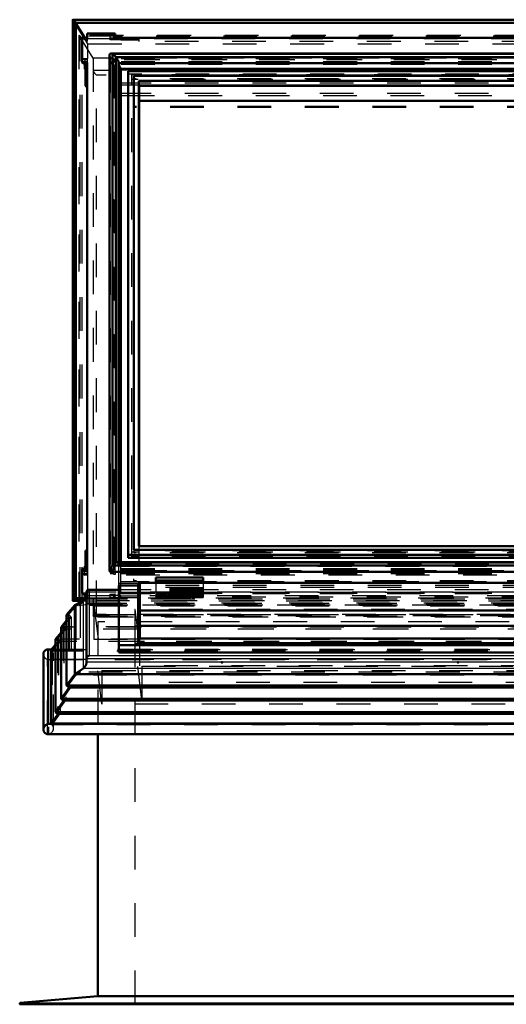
# Model space of a CAD drawing. Header units: millimetres. Extents: x 0 to 428, y 0 to 298.
# Tile 11 of 42: x 142 to 157, y 128 to 157. Entities that reach past the tile are written whole.
import ezdxf

# ---------------------------------------------------------------- set-up
doc = ezdxf.new("R2010")
doc.units = ezdxf.units.MM
doc.linetypes.add('Dashed', pattern=[2, 1, -1])
for name, color, linetype, lineweight in [('am_0', 7, 'Continuous', 50), ('am_12', 3, 'Continuous', 25), ('am_3', 6, 'Dashed', 25), ('am_6', 2, 'Continuous', 35), ('am_9', 7, 'Continuous', 50)]:
    doc.layers.add(name, color=color, linetype=linetype, lineweight=lineweight)

# ---------------------------------------------------------------- blocks, each defined once
blk = doc.blocks.new('33_Flat_Glass_Skylight_300100150_6_0_in_FDFneo100150C2325N1N4N_300Op0__1203')
at = {"layer": 'am_0'}
for p, q in [((172.593, 155.917), (145.151, 155.917)), ((145.202, 155.904), (145.2, 155.904)), ((145.2, 155.812), (145.2, 155.904)), ((172.542, 155.904), (145.202, 155.904)), ((145.12, 155.886), (145.12, 140.576)), ((145.202, 155.814), (145.2, 155.812)), ((145.202, 140.827), (145.202, 155.814)), ((172.44, 155.814), (145.304, 155.814)), ((145.304, 140.827), (145.304, 155.814)), ((145.386, 140.84), (145.386, 155.653)), ((172.358, 155.629), (145.386, 155.629)), ((145.386, 155.605), (145.439, 155.462)), ((172.305, 155.462), (145.439, 155.462)), ((145.439, 140.84), (145.439, 155.462)), ((145.2, 140.735), (145.2, 140.828)), ((145.2, 140.828), (145.202, 140.827)), ((145.202, 140.738), (145.2, 140.735)), ((157.992, 140.738), (145.202, 140.738)), ((157.992, 140.827), (145.304, 140.827)), ((157.992, 140.84), (145.355, 140.84)), ((145.151, 140.545), (157.992, 140.545))]:
    blk.add_line(p, q, dxfattribs=at)
for points in [[(145.151, 155.917), (145.142, 155.916), (145.134, 155.913), (145.127, 155.908), (145.123, 155.902), (145.121, 155.893), (145.12, 155.886)], [(145.2, 155.904), (145.185, 155.91), (145.171, 155.914), (145.158, 155.916), (145.151, 155.917)], [(145.202, 155.904), (145.207, 155.901), (145.213, 155.898), (145.219, 155.895), (145.225, 155.89), (145.231, 155.886), (145.238, 155.881), (145.244, 155.876), (145.251, 155.87), (145.258, 155.864), (145.264, 155.858), (145.271, 155.852), (145.277, 155.845), (145.284, 155.838), (145.29, 155.832), (145.295, 155.825), (145.301, 155.818), (145.304, 155.814)], [(145.304, 155.814), (145.32, 155.793), (145.334, 155.773), (145.346, 155.753), (145.357, 155.734), (145.367, 155.717), (145.374, 155.7), (145.38, 155.685), (145.384, 155.671), (145.386, 155.659), (145.386, 155.653)], [(145.12, 140.576), (145.121, 140.588), (145.124, 140.601), (145.129, 140.615), (145.135, 140.631), (145.143, 140.648), (145.154, 140.666), (145.165, 140.685), (145.179, 140.705), (145.193, 140.726), (145.2, 140.735)], [(145.202, 140.738), (145.207, 140.744), (145.213, 140.751), (145.219, 140.758), (145.225, 140.764), (145.231, 140.771), (145.238, 140.777), (145.244, 140.784), (145.251, 140.79), (145.258, 140.796), (145.264, 140.801), (145.271, 140.806), (145.277, 140.811), (145.284, 140.815), (145.29, 140.819), (145.295, 140.823), (145.301, 140.825), (145.304, 140.827)], [(145.304, 140.827), (145.32, 140.833), (145.334, 140.837), (145.346, 140.84), (145.355, 140.84)], [(145.151, 140.545), (145.142, 140.546), (145.134, 140.549), (145.127, 140.553), (145.123, 140.56), (145.121, 140.568), (145.12, 140.576)]]:
    blk.add_lwpolyline(points, dxfattribs=at)
at = {"layer": 'am_3'}
for p, q in [((172.55, 155.735), (145.194, 155.735)), ((145.194, 140.555), (145.194, 155.735)), ((172.457, 155.653), (145.287, 155.653)), ((145.287, 140.582), (145.287, 155.653)), ((145.386, 155.629), (145.377, 155.629)), ((145.377, 155.629), (145.386, 155.605)), ((145.377, 140.77), (145.377, 155.629)), ((172.457, 155.595), (145.287, 155.595)), ((145.377, 140.77), (145.439, 140.711)), ((172.367, 140.77), (145.377, 140.77)), ((145.386, 140.809), (145.386, 140.84)), ((145.439, 140.711), (145.439, 140.84)), ((172.55, 140.555), (145.194, 140.555)), ((172.457, 140.636), (145.287, 140.636)), ((158.811, 140.578), (145.287, 140.578)), ((172.305, 140.711), (145.439, 140.711))]:
    blk.add_line(p, q, dxfattribs=at)
for points in [[(145.12, 155.886), (145.121, 155.874), (145.124, 155.861), (145.129, 155.847), (145.135, 155.831), (145.143, 155.814), (145.154, 155.796), (145.165, 155.776), (145.179, 155.756), (145.193, 155.736), (145.194, 155.735)], [(145.386, 155.653), (145.385, 155.643), (145.382, 155.635), (145.378, 155.629), (145.377, 155.629)], [(145.355, 140.84), (145.364, 140.839), (145.372, 140.836), (145.379, 140.832), (145.383, 140.825), (145.385, 140.817), (145.386, 140.809)], [(145.386, 140.809), (145.385, 140.797), (145.382, 140.784), (145.378, 140.77), (145.377, 140.77)], [(145.194, 140.555), (145.179, 140.55), (145.166, 140.546), (145.154, 140.545), (145.151, 140.545)]]:
    blk.add_lwpolyline(points, dxfattribs=at)
at = {"layer": 'am_6'}
for tag, p, flags in [('NB', (177.624, 155.917), 8), ('NN', (177.624, 155.417), 8), ('NT', (177.624, 154.917), 8), ('NBSYN', (177.624, 154.417), 8), ('LINA', (177.624, 153.917), 8), ('CATALOG', (177.624, 153.417), 8), ('IDNR', (177.624, 152.917), 8), ('PN', (177.624, 152.417), 8), ('LODLEVEL', (177.624, 151.917), 8), ('L', (177.624, 151.417), 8), ('W', (177.624, 150.917), 8), ('PPATH', (177.624, 150.417), 8), ('ExcludeFromBOM', (177.624, 149.417), 8), ('PSOL_0', (177.624, 148.917), 9), ('PSOL_1', (177.624, 148.417), 9), ('PSOL_2', (177.624, 147.917), 9)]:
    blk.add_attdef(tag, p, '', height=0.5, dxfattribs=dict(at, flags=flags))
blk = doc.blocks.new('34_Flat_Glass_Skylight_300100150_12_0_in_FDFneo100150C2325N1N4N_300Op0__1203')
at = {"layer": 'am_0'}
for p, q in [((145.674, 140.969), (145.674, 155.397)), ((172.07, 155.397), (145.674, 155.397)), ((171.906, 155.253), (145.838, 155.253)), ((145.838, 141.2), (145.838, 155.253)), ((157.992, 141.057), (145.674, 141.057)), ((157.992, 141.2), (145.838, 141.2)), ((157.992, 140.969), (145.674, 140.969))]:
    blk.add_line(p, q, dxfattribs=at)
at = {"layer": 'am_3'}
for p, q in [((172.07, 155.309), (145.674, 155.309)), ((171.906, 155.166), (145.838, 155.166)), ((145.838, 141.2), (145.838, 141.113)), ((171.906, 141.113), (145.838, 141.113))]:
    blk.add_line(p, q, dxfattribs=at)
at = {"layer": 'am_6'}
for tag, p, flags in [('NB', (177.07, 155.397), 8), ('NN', (177.07, 154.897), 8), ('NT', (177.07, 154.397), 8), ('NBSYN', (177.07, 153.897), 8), ('LINA', (177.07, 153.397), 8), ('CATALOG', (177.07, 152.897), 8), ('IDNR', (177.07, 152.397), 8), ('PN', (177.07, 151.897), 8), ('LODLEVEL', (177.07, 151.397), 8), ('L', (177.07, 150.897), 8), ('W', (177.07, 150.397), 8), ('PPATH', (177.07, 149.897), 8), ('ExcludeFromBOM', (177.07, 148.897), 8), ('PSOL_0', (177.07, 148.397), 9), ('PSOL_1', (177.07, 147.897), 9), ('PSOL_2', (177.07, 147.397), 9)]:
    blk.add_attdef(tag, p, '', height=0.5, dxfattribs=dict(at, flags=flags))
blk = doc.blocks.new('35_Flat_Glass_Skylight_300100150_5_0_in_FDFneo100150C2325N1N4N_300Op0__1203')
at = {"layer": 'am_0'}
for p, q in [((171.762, 155.109), (145.982, 155.109)), ((145.982, 141.307), (145.982, 155.109)), ((171.762, 154.973), (145.982, 154.973)), ((157.992, 141.307), (145.982, 141.307))]:
    blk.add_line(p, q, dxfattribs=at)
at = {"layer": 'am_3'}
for p, q in [((145.782, 140.996), (145.782, 155.284)), ((171.962, 155.284), (145.782, 155.284)), ((171.962, 155.148), (145.782, 155.148)), ((145.982, 141.307), (145.982, 141.171)), ((171.962, 141.133), (145.782, 141.133)), ((171.762, 141.171), (145.982, 141.171)), ((171.962, 140.996), (145.782, 140.996))]:
    blk.add_line(p, q, dxfattribs=at)
at = {"layer": 'am_6'}
for tag, p, flags in [('NB', (176.962, 155.284), 8), ('NN', (176.962, 154.784), 8), ('NT', (176.962, 154.284), 8), ('NBSYN', (176.962, 153.784), 8), ('LINA', (176.962, 153.284), 8), ('CATALOG', (176.962, 152.784), 8), ('IDNR', (176.962, 152.284), 8), ('PN', (176.962, 151.784), 8), ('LODLEVEL', (176.962, 151.284), 8), ('L', (176.962, 150.784), 8), ('W', (176.962, 150.284), 8), ('PPATH', (176.962, 149.784), 8), ('ExcludeFromBOM', (176.962, 148.784), 8), ('PSOL_0', (176.962, 148.284), 9), ('PSOL_1', (176.962, 147.784), 9), ('PSOL_2', (176.962, 147.284), 9)]:
    blk.add_attdef(tag, p, '', height=0.5, dxfattribs=dict(at, flags=flags))
blk = doc.blocks.new('36_FGS3001001502O4U_0_in_FDFneo100150C2325N1N4N_300Op0__1203')
at = {"layer": 'am_3'}
for p, q in [((145.452, 154.986), (172.292, 154.986)), ((145.452, 139.939), (145.452, 154.986)), ((145.452, 154.668), (172.292, 154.668)), ((172.292, 140.257), (145.452, 140.257)), ((172.292, 139.939), (145.452, 139.939))]:
    blk.add_line(p, q, dxfattribs=at)
at = {"layer": 'am_6'}
for tag, p, flags in [('NB', (177.292, 154.986), 8), ('NN', (177.292, 154.486), 8), ('NT', (177.292, 153.986), 8), ('NBSYN', (177.292, 153.486), 8), ('LINA', (177.292, 152.986), 8), ('CATALOG', (177.292, 152.486), 8), ('IDNR', (177.292, 151.986), 8), ('PN', (177.292, 151.486), 8), ('LODLEVEL', (177.292, 150.986), 8), ('L', (177.292, 150.486), 8), ('W', (177.292, 149.986), 8), ('TG', (177.292, 149.486), 8), ('TG1', (177.292, 148.986), 8), ('OC', (177.292, 148.486), 8), ('PPATH', (177.292, 147.986), 8), ('ExcludeFromBOM', (177.292, 146.986), 8), ('PSOL_0', (177.292, 146.486), 9), ('PSOL_1', (177.292, 145.986), 9), ('PSOL_2', (177.292, 145.486), 9), ('PSOL_3', (177.292, 144.986), 9)]:
    blk.add_attdef(tag, p, '', height=0.5, dxfattribs=dict(at, flags=flags))
blk = doc.blocks.new('37_FGS30010015025O3U_0_in_FDFneo100150C2325N1N4N_300Op0__1203')
at = {"layer": 'am_0'}
for p, q in [((144.027, 156.917), (144.027, 139.696)), ((158.462, 156.921), (144.03, 156.921)), ((144.067, 156.892), (144.118, 156.828)), ((158.462, 156.828), (144.118, 156.828)), ((144.118, 139.767), (144.118, 156.828)), ((144.118, 156.804), (144.385, 156.384)), ((144.452, 156.516), (145.287, 156.516)), ((144.452, 156.384), (144.452, 156.516)), ((145.287, 156.384), (145.287, 156.516)), ((144.452, 156.384), (144.301, 156.384)), ((144.301, 156.384), (144.301, 155.653)), ((145.287, 156.385), (145.448, 156.385)), ((172.457, 156.384), (145.287, 156.384)), ((145.448, 156.384), (145.448, 156.385)), ((144.452, 155.653), (144.301, 155.653)), ((144.301, 155.653), (144.356, 155.615)), ((144.452, 155.615), (144.356, 155.615)), ((144.384, 155.615), (144.384, 155.454)), ((144.452, 140.636), (144.452, 155.653)), ((144.452, 155.454), (144.384, 155.454)), ((144.384, 155.454), (144.404, 155.44)), ((144.452, 155.44), (144.404, 155.44)), ((144.404, 155.44), (144.404, 154.964)), ((145.448, 140.84), (145.448, 155.454)), ((172.296, 155.454), (145.448, 155.454)), ((172.296, 155.44), (145.448, 155.44)), ((144.452, 154.964), (144.404, 154.964)), ((144.404, 154.964), (144.452, 154.931)), ((145.992, 141.307), (145.992, 154.964)), ((171.752, 154.964), (145.992, 154.964)), ((157.212, 154.513), (145.992, 154.513)), ((144.452, 141.18), (144.404, 141.18)), ((144.404, 140.719), (144.404, 141.18)), ((144.452, 140.719), (144.384, 140.719)), ((144.384, 140.636), (144.384, 140.719)), ((144.452, 140.636), (144.301, 140.636)), ((144.301, 139.906), (144.301, 140.636)), ((146.492, 140.383), (146.492, 140.223)), ((147.892, 140.383), (146.492, 140.383)), ((147.892, 140.292), (146.492, 140.292)), ((147.892, 140.383), (147.892, 140.223)), ((144.432, 139.906), (144.301, 139.906)), ((144.43, 139.815), (144.301, 139.906)), ((144.03, 139.693), (144.354, 139.693)), ((144.067, 139.741), (144.118, 139.767)), ((144.416, 139.767), (144.118, 139.767)), ((144.21, 139.693), (144.21, 139.623)), ((144.26, 139.767), (144.426, 139.795)), ((144.305, 139.668), (144.305, 139.693))]:
    blk.add_line(p, q, dxfattribs=at)
for points in [[(144.027, 156.917), (144.027, 156.918), (144.027, 156.919), (144.028, 156.92), (144.028, 156.92), (144.029, 156.921), (144.03, 156.921)], [(144.03, 156.921), (144.031, 156.921), (144.033, 156.92), (144.034, 156.92), (144.036, 156.919), (144.037, 156.918), (144.039, 156.917), (144.041, 156.916), (144.043, 156.915), (144.045, 156.913), (144.047, 156.912), (144.049, 156.91), (144.052, 156.908), (144.054, 156.906), (144.056, 156.904), (144.058, 156.902), (144.06, 156.9), (144.062, 156.898), (144.064, 156.896), (144.066, 156.893), (144.067, 156.892)], [(144.027, 139.696), (144.027, 139.697), (144.027, 139.699), (144.028, 139.7), (144.028, 139.702), (144.029, 139.703), (144.03, 139.705), (144.032, 139.707), (144.033, 139.709), (144.034, 139.711), (144.036, 139.713), (144.038, 139.715), (144.039, 139.718), (144.041, 139.72), (144.043, 139.722), (144.046, 139.724), (144.048, 139.726), (144.05, 139.728), (144.052, 139.73), (144.054, 139.732), (144.056, 139.734), (144.058, 139.735), (144.061, 139.737), (144.063, 139.738), (144.064, 139.739), (144.066, 139.74), (144.067, 139.741)], [(144.031, 139.693), (144.03, 139.693), (144.029, 139.693), (144.028, 139.693), (144.028, 139.694), (144.027, 139.694), (144.027, 139.695), (144.027, 139.696)]]:
    blk.add_lwpolyline(points, dxfattribs=at)
at = {"layer": 'am_12'}
for p, q in [((158.462, 156.892), (144.067, 156.892)), ((144.067, 139.741), (144.067, 156.892)), ((144.402, 139.741), (144.067, 139.741)), ((144.246, 139.64), (144.246, 139.693))]:
    blk.add_line(p, q, dxfattribs=at)
at = {"layer": 'am_3'}
for p, q in [((158.462, 156.907), (144.031, 156.907)), ((144.477, 156.205), (144.031, 156.907)), ((144.031, 139.693), (144.031, 156.907)), ((144.118, 156.828), (144.095, 156.841)), ((158.462, 156.841), (144.095, 156.841)), ((144.095, 139.738), (144.095, 156.841)), ((144.095, 156.841), (144.118, 156.804)), ((144.21, 156.454), (144.21, 139.693)), ((173.533, 156.451), (144.211, 156.451)), ((144.632, 155.78), (144.211, 156.451)), ((144.211, 139.551), (144.211, 156.451)), ((173.531, 156.456), (144.213, 156.456)), ((173.498, 156.43), (144.246, 156.43)), ((144.246, 156.43), (144.305, 156.355)), ((144.246, 139.693), (144.246, 156.43)), ((144.452, 156.278), (144.301, 156.384)), ((173.439, 156.355), (144.305, 156.355)), ((144.305, 139.693), (144.305, 156.355)), ((144.385, 156.384), (144.452, 156.278)), ((144.452, 156.384), (144.452, 156.278)), ((144.477, 139.77), (144.477, 156.205)), ((144.477, 156.205), (173.267, 156.205)), ((145.137, 156.326), (145.137, 156.472)), ((145.247, 156.472), (145.137, 156.472)), ((145.137, 156.385), (145.287, 156.385)), ((145.137, 156.364), (145.247, 156.364)), ((145.448, 156.326), (145.137, 156.326)), ((145.247, 156.345), (145.247, 156.472)), ((145.287, 156.429), (145.247, 156.429)), ((145.247, 156.345), (145.287, 156.345)), ((145.287, 156.345), (145.287, 156.384)), ((145.448, 156.311), (145.448, 156.384)), ((145.448, 156.353), (145.992, 156.353)), ((145.992, 156.311), (145.448, 156.311)), ((145.992, 156.278), (145.992, 156.353)), ((171.752, 156.278), (145.992, 156.278)), ((144.452, 155.765), (144.328, 155.765)), ((144.328, 155.765), (144.384, 155.727)), ((144.328, 155.669), (144.328, 155.765)), ((144.452, 155.669), (144.328, 155.669)), ((144.356, 155.65), (144.328, 155.669)), ((144.452, 155.65), (144.356, 155.65)), ((144.356, 155.615), (144.356, 155.65)), ((144.452, 155.727), (144.384, 155.727)), ((144.384, 155.727), (144.384, 155.615)), ((144.452, 155.765), (144.452, 155.653)), ((173.112, 155.78), (144.632, 155.78)), ((144.632, 155.78), (144.632, 139.249)), ((145.247, 155.765), (145.137, 155.765)), ((145.137, 155.765), (145.137, 140.447)), ((172.607, 155.727), (145.137, 155.727)), ((145.137, 155.669), (145.247, 155.669)), ((145.247, 155.65), (145.137, 155.65)), ((145.247, 155.634), (145.137, 155.634)), ((145.247, 155.615), (145.137, 155.615)), ((145.247, 155.765), (145.247, 155.65)), ((145.287, 155.746), (145.247, 155.746)), ((145.247, 140.597), (145.247, 155.634)), ((172.457, 155.765), (145.287, 155.765)), ((145.287, 155.765), (145.287, 140.597)), ((172.457, 155.669), (145.287, 155.669)), ((172.457, 155.653), (145.287, 155.653)), ((172.457, 155.65), (145.287, 155.65)), ((172.457, 155.615), (145.287, 155.615)), ((173.112, 155.412), (144.632, 155.412)), ((173.012, 155.276), (144.732, 155.276)), ((144.732, 139.288), (144.732, 155.276)), ((172.352, 155.038), (145.392, 155.038)), ((145.392, 140.144), (145.392, 155.038)), ((172.352, 154.731), (145.392, 154.731)), ((145.832, 154.346), (145.832, 140.25)), ((171.912, 154.346), (145.832, 154.346)), ((171.912, 154.314), (145.832, 154.314)), ((145.992, 140.729), (145.992, 141.307)), ((144.404, 141.18), (144.452, 141.147)), ((171.752, 141.18), (145.992, 141.18)), ((144.384, 140.719), (144.404, 140.704)), ((144.404, 140.704), (144.404, 140.719)), ((145.448, 140.84), (145.448, 140.704)), ((172.296, 140.719), (145.448, 140.719)), ((171.752, 140.729), (145.992, 140.729)), ((144.301, 140.636), (144.356, 140.597)), ((144.452, 140.582), (144.328, 140.582)), ((144.356, 140.562), (144.328, 140.582)), ((144.328, 140.582), (144.328, 140.486)), ((144.452, 140.486), (144.328, 140.486)), ((144.328, 140.486), (144.384, 140.447)), ((144.452, 140.597), (144.356, 140.597)), ((144.356, 140.597), (144.356, 140.562)), ((144.452, 140.562), (144.356, 140.562)), ((144.384, 140.447), (144.384, 140.636)), ((144.452, 140.447), (144.384, 140.447)), ((144.452, 140.704), (144.404, 140.704)), ((144.452, 140.447), (144.452, 140.636)), ((145.247, 140.617), (145.137, 140.617)), ((145.247, 140.597), (145.137, 140.597)), ((145.247, 140.582), (145.137, 140.582)), ((145.247, 140.562), (145.137, 140.562)), ((145.247, 140.486), (145.137, 140.486)), ((172.607, 140.447), (145.137, 140.447)), ((145.247, 140.466), (145.247, 140.582)), ((145.287, 140.466), (145.247, 140.466)), ((172.457, 140.636), (145.287, 140.636)), ((172.457, 140.597), (145.287, 140.597)), ((158.792, 140.582), (145.287, 140.582)), ((145.287, 140.582), (145.287, 140.466)), ((172.457, 140.562), (145.287, 140.562)), ((172.457, 140.486), (145.287, 140.486)), ((172.296, 140.704), (145.448, 140.704)), ((172.352, 140.205), (145.392, 140.205)), ((171.912, 140.282), (145.832, 140.282)), ((171.912, 140.25), (145.832, 140.25)), ((147.892, 140.378), (146.492, 140.378)), ((147.892, 140.279), (146.492, 140.279)), ((146.492, 140.223), (146.492, 140.073)), ((147.892, 140.223), (147.892, 140.073)), ((144.452, 139.906), (144.432, 139.906)), ((144.452, 139.774), (144.452, 139.906)), ((145.137, 139.887), (145.247, 139.887)), ((145.137, 139.779), (145.137, 139.887)), ((145.448, 139.848), (145.137, 139.848)), ((145.247, 139.779), (145.247, 139.887)), ((145.247, 139.867), (145.287, 139.867)), ((172.457, 139.906), (145.287, 139.906)), ((145.287, 139.774), (145.287, 139.906)), ((172.352, 139.898), (145.392, 139.898)), ((145.448, 139.788), (145.448, 139.848)), ((146.812, 139.931), (146.492, 139.931)), ((147.892, 139.928), (146.492, 139.928)), ((147.892, 139.892), (146.492, 139.892)), ((146.812, 139.891), (146.492, 139.891)), ((146.492, 139.869), (146.492, 139.791)), ((146.812, 139.856), (146.492, 139.856)), ((147.892, 139.849), (146.492, 139.849)), ((146.812, 139.931), (146.812, 139.791)), ((147.572, 139.904), (146.812, 139.904)), ((146.812, 139.85), (147.572, 139.85)), ((147.572, 139.841), (146.812, 139.841)), ((147.892, 139.931), (147.572, 139.931)), ((147.572, 139.931), (147.572, 139.791)), ((147.892, 139.891), (147.572, 139.891)), ((147.892, 139.856), (147.572, 139.856)), ((147.892, 139.869), (147.892, 139.791)), ((144.031, 139.693), (144.477, 139.77)), ((173.713, 139.693), (144.031, 139.693)), ((144.095, 139.738), (144.26, 139.767)), ((144.118, 139.767), (144.095, 139.738)), ((173.649, 139.738), (144.095, 139.738)), ((144.21, 139.623), (144.21, 139.553)), ((144.211, 139.551), (144.632, 139.617)), ((173.533, 139.551), (144.211, 139.551)), ((144.246, 139.593), (144.246, 139.64)), ((144.246, 139.593), (144.305, 139.62)), ((173.498, 139.593), (144.246, 139.593)), ((144.305, 139.62), (144.305, 139.668)), ((173.439, 139.62), (144.305, 139.62)), ((144.354, 139.693), (173.39, 139.693)), ((173.342, 139.741), (144.402, 139.741)), ((173.328, 139.767), (144.416, 139.767)), ((144.426, 139.795), (144.452, 139.8)), ((144.452, 139.8), (144.43, 139.815)), ((144.452, 139.774), (145.287, 139.774)), ((173.267, 139.77), (144.477, 139.77)), ((144.632, 139.617), (173.112, 139.617)), ((145.137, 139.788), (145.448, 139.788)), ((145.247, 139.779), (145.137, 139.779)), ((145.287, 139.783), (145.247, 139.783)), ((145.992, 139.833), (145.448, 139.833)), ((145.448, 139.792), (145.992, 139.792)), ((145.992, 139.792), (145.992, 139.833)), ((171.752, 139.8), (145.992, 139.8)), ((146.812, 139.831), (146.492, 139.831)), ((146.492, 139.831), (146.812, 139.831)), ((146.812, 139.791), (146.492, 139.791)), ((146.492, 139.791), (146.812, 139.791)), ((146.812, 139.802), (147.572, 139.802)), ((147.892, 139.831), (147.572, 139.831)), ((147.572, 139.831), (147.892, 139.831)), ((147.892, 139.791), (147.572, 139.791)), ((147.572, 139.791), (147.892, 139.791)), ((173.012, 139.288), (144.732, 139.288)), ((173.112, 139.249), (144.632, 139.249)), ((144.645, 139.236), (173.099, 139.236))]:
    blk.add_line(p, q, dxfattribs=at)
for points in [[(144.031, 156.907), (144.03, 156.909), (144.029, 156.91), (144.028, 156.912), (144.028, 156.914), (144.027, 156.915), (144.027, 156.916), (144.027, 156.917)], [(144.211, 156.451), (144.21, 156.452), (144.21, 156.453), (144.21, 156.454), (144.21, 156.455), (144.211, 156.455), (144.211, 156.456), (144.212, 156.456), (144.213, 156.456), (144.213, 156.456)], [(144.213, 156.456), (144.214, 156.456), (144.215, 156.456), (144.216, 156.456), (144.218, 156.455), (144.219, 156.454), (144.221, 156.453), (144.223, 156.452), (144.224, 156.451), (144.226, 156.45), (144.228, 156.449), (144.23, 156.447), (144.232, 156.445), (144.234, 156.444), (144.236, 156.442), (144.238, 156.44), (144.239, 156.438), (144.241, 156.436), (144.243, 156.434), (144.245, 156.432), (144.246, 156.431), (144.246, 156.43)], [(144.632, 155.412), (144.632, 155.407), (144.634, 155.402), (144.635, 155.396), (144.638, 155.39), (144.641, 155.383), (144.645, 155.376), (144.65, 155.368), (144.655, 155.36), (144.661, 155.352), (144.668, 155.344), (144.675, 155.335), (144.682, 155.326), (144.69, 155.317), (144.698, 155.309), (144.706, 155.3), (144.715, 155.292), (144.723, 155.284), (144.732, 155.276)], [(144.211, 139.551), (144.21, 139.552), (144.21, 139.552), (144.21, 139.553), (144.21, 139.554), (144.211, 139.556), (144.211, 139.557), (144.212, 139.558), (144.213, 139.56), (144.214, 139.562), (144.215, 139.563), (144.216, 139.565), (144.217, 139.567), (144.219, 139.569), (144.22, 139.571), (144.222, 139.573), (144.224, 139.575), (144.226, 139.576), (144.227, 139.578), (144.229, 139.58), (144.231, 139.582), (144.233, 139.584), (144.235, 139.585), (144.237, 139.587), (144.239, 139.588), (144.241, 139.589), (144.242, 139.59), (144.244, 139.591), (144.246, 139.592), (144.246, 139.593)], [(144.732, 139.288), (144.723, 139.28), (144.715, 139.273), (144.706, 139.267), (144.698, 139.261), (144.69, 139.255), (144.682, 139.251), (144.675, 139.246), (144.668, 139.243), (144.661, 139.24), (144.655, 139.238), (144.65, 139.237), (144.645, 139.236), (144.645, 139.236)], [(144.645, 139.236), (144.641, 139.237), (144.637, 139.238), (144.635, 139.24), (144.633, 139.242), (144.632, 139.246), (144.632, 139.249)]]:
    blk.add_lwpolyline(points, dxfattribs=at)
at = {"layer": 'am_6'}
for tag, p, flags in [('NB', (178.717, 157.273), 8), ('NN', (178.717, 156.773), 8), ('NT', (178.717, 156.273), 8), ('NBSYN', (178.717, 155.773), 8), ('LINA', (178.717, 155.273), 8), ('CATALOG', (178.717, 154.773), 8), ('IDNR', (178.717, 154.273), 8), ('PN', (178.717, 153.773), 8), ('LODLEVEL', (178.717, 153.273), 8), ('L', (178.717, 152.773), 8), ('W', (178.717, 152.273), 8), ('DP', (178.717, 151.773), 8), ('OP', (178.717, 151.273), 8), ('OC', (178.717, 150.773), 8), ('ExcludeFromBOM', (178.717, 149.773), 8), ('PSOL_0', (178.717, 149.273), 9), ('PSOL_1', (178.717, 148.773), 9), ('PSOL_2', (178.717, 148.273), 9)]:
    blk.add_attdef(tag, p, '', height=0.5, dxfattribs=dict(at, flags=flags))
blk = doc.blocks.new('38_Flat_Glass_Skylight_3001001502_2_0_in_FDFneo100150C2325N1N4N_300Op0__1203')
at = {"layer": 'am_0'}
for p, q in [((145.392, 140.144), (145.392, 138.153)), ((145.968, 140.144), (145.392, 140.144)), ((157.992, 140.223), (145.968, 140.223)), ((145.968, 140.223), (145.968, 138.432)), ((146.012, 140.219), (146.012, 138.576)), ((157.992, 140.219), (146.012, 140.219)), ((144.432, 139.942), (144.432, 137.869)), ((145.392, 140.018), (144.507, 140.018)), ((143.841, 139.273), (144.086, 139.565)), ((144.086, 139.565), (144.332, 139.681)), ((144.086, 139.565), (144.086, 137.519)), ((143.841, 139.273), (143.841, 137.176)), ((157.992, 139.403), (146.012, 139.403)), ((143.678, 138.913), (143.841, 139.109)), ((143.514, 138.554), (143.678, 138.75)), ((143.678, 138.913), (143.678, 136.782)), ((143.388, 138.24), (143.514, 138.391)), ((143.514, 138.554), (143.514, 136.389)), ((171.776, 138.571), (145.968, 138.571)), ((171.776, 138.432), (145.968, 138.432)), ((171.732, 138.576), (146.012, 138.576)), ((143.157, 138.113), (143.157, 135.873)), ((143.396, 138.249), (143.293, 138.249)), ((143.298, 138.249), (143.396, 138.249)), ((143.298, 138.249), (143.298, 136.039)), ((143.388, 138.24), (143.388, 136.048)), ((172.352, 138.372), (145.392, 138.372)), ((172.352, 138.153), (145.392, 138.153)), ((144.086, 137.519), (143.841, 137.176)), ((144.332, 137.686), (144.086, 137.519)), ((173.658, 137.519), (144.086, 137.519)), ((143.921, 137.124), (143.678, 136.782)), ((143.841, 137.176), (143.921, 137.124)), ((173.903, 137.176), (143.841, 137.176)), ((173.823, 137.124), (143.921, 137.124)), ((143.757, 136.73), (143.514, 136.389)), ((143.678, 136.782), (143.757, 136.73)), ((174.066, 136.782), (143.678, 136.782)), ((173.987, 136.73), (143.757, 136.73)), ((143.594, 136.337), (143.388, 136.048)), ((143.514, 136.389), (143.594, 136.337)), ((174.23, 136.389), (143.514, 136.389)), ((174.15, 136.337), (143.594, 136.337)), ((174.356, 136.048), (143.388, 136.048)), ((174.446, 136.039), (143.298, 136.039)), ((174.468, 135.738), (143.276, 135.738))]:
    blk.add_line(p, q, dxfattribs=at)
for points in [[(144.432, 139.842), (144.431, 139.825), (144.429, 139.808), (144.425, 139.792), (144.42, 139.776), (144.413, 139.76), (144.405, 139.746), (144.396, 139.732), (144.385, 139.719), (144.373, 139.708), (144.361, 139.698), (144.347, 139.688), (144.332, 139.681)], [(144.507, 140.018), (144.5, 140.017), (144.493, 140.016), (144.486, 140.015), (144.479, 140.013), (144.473, 140.01), (144.467, 140.006), (144.461, 140.002), (144.456, 139.998), (144.451, 139.993), (144.446, 139.988), (144.443, 139.982), (144.439, 139.976), (144.437, 139.969), (144.435, 139.962), (144.433, 139.955), (144.432, 139.948), (144.432, 139.942)], [(144.516, 140.017), (144.509, 140.018), (144.507, 140.018)], [(143.298, 138.249), (143.285, 138.249), (143.272, 138.248), (143.259, 138.245), (143.247, 138.242), (143.235, 138.237), (143.224, 138.231), (143.213, 138.224), (143.203, 138.217), (143.194, 138.208), (143.186, 138.199), (143.179, 138.188), (143.172, 138.177), (143.167, 138.166), (143.163, 138.154), (143.16, 138.141), (143.158, 138.128), (143.157, 138.115), (143.157, 138.113)], [(144.332, 137.686), (144.347, 137.697), (144.361, 137.709), (144.373, 137.722), (144.385, 137.736), (144.396, 137.751), (144.405, 137.767), (144.413, 137.783), (144.42, 137.8), (144.425, 137.817), (144.429, 137.834), (144.431, 137.852), (144.432, 137.869)], [(144.432, 137.969), (144.432, 137.976), (144.433, 137.984), (144.435, 137.991), (144.437, 137.998), (144.44, 138.005), (144.443, 138.012), (144.447, 138.018), (144.452, 138.025), (144.457, 138.031), (144.462, 138.036), (144.468, 138.041), (144.474, 138.046), (144.481, 138.05), (144.487, 138.053), (144.494, 138.056), (144.501, 138.058), (144.509, 138.06), (144.516, 138.061)], [(143.157, 135.873), (143.158, 135.886), (143.159, 135.9), (143.162, 135.913), (143.166, 135.926), (143.171, 135.938), (143.177, 135.951), (143.185, 135.963), (143.193, 135.974), (143.202, 135.985), (143.211, 135.995), (143.222, 136.004), (143.233, 136.012), (143.245, 136.019), (143.257, 136.026), (143.27, 136.031), (143.283, 136.035), (143.296, 136.038), (143.298, 136.039)], [(143.276, 135.738), (143.263, 135.74), (143.251, 135.743), (143.239, 135.747), (143.227, 135.753), (143.217, 135.759), (143.206, 135.767), (143.197, 135.775), (143.189, 135.784), (143.181, 135.794), (143.174, 135.805), (143.169, 135.816), (143.164, 135.828), (143.161, 135.841), (143.158, 135.853), (143.157, 135.866), (143.157, 135.873)]]:
    blk.add_lwpolyline(points, dxfattribs=at)
at = {"layer": 'am_12'}
for p, q in [((145.392, 140.017), (144.516, 140.017)), ((144.516, 140.017), (144.516, 138.061)), ((144.332, 139.681), (144.332, 137.686)), ((173.312, 137.969), (144.432, 137.969)), ((173.312, 137.869), (144.432, 137.869)), ((173.228, 138.061), (144.516, 138.061)), ((173.412, 137.686), (144.332, 137.686))]:
    blk.add_line(p, q, dxfattribs=at)
at = {"layer": 'am_3'}
for p, q in [((171.776, 140.144), (145.968, 140.144)), ((173.312, 139.942), (144.432, 139.942)), ((173.312, 139.842), (144.432, 139.842)), ((172.352, 140.018), (145.392, 140.018)), ((172.352, 140.017), (145.392, 140.017)), ((172.352, 139.926), (145.392, 139.926)), ((171.776, 140.084), (145.968, 140.084)), ((146.492, 140.073), (146.492, 139.869)), ((147.892, 140.073), (146.492, 140.073)), ((147.892, 140.031), (146.492, 140.031)), ((147.892, 139.997), (146.492, 139.997)), ((147.892, 139.976), (146.492, 139.976)), ((147.892, 139.967), (146.492, 139.967)), ((146.862, 139.934), (146.492, 139.934)), ((147.892, 139.928), (146.492, 139.928)), ((146.492, 139.869), (146.862, 139.869)), ((146.862, 139.951), (146.862, 139.771)), ((147.522, 139.951), (146.862, 139.951)), ((147.522, 139.911), (146.862, 139.911)), ((147.522, 139.892), (146.862, 139.892)), ((147.522, 139.885), (146.862, 139.885)), ((147.522, 139.771), (147.522, 139.951)), ((147.892, 139.934), (147.522, 139.934)), ((147.522, 139.869), (147.892, 139.869)), ((147.892, 140.073), (147.892, 139.869)), ((173.658, 139.565), (144.086, 139.565)), ((144.115, 139.528), (144.243, 139.588)), ((173.501, 139.588), (144.243, 139.588)), ((144.243, 139.588), (144.243, 137.575)), ((173.412, 139.681), (144.332, 139.681)), ((147.522, 139.825), (146.862, 139.825)), ((146.862, 139.811), (147.522, 139.811)), ((147.522, 139.798), (146.862, 139.798)), ((146.862, 139.771), (147.522, 139.771)), ((143.921, 139.204), (143.841, 139.273)), ((173.903, 139.273), (143.841, 139.273)), ((143.903, 139.275), (144.115, 139.528)), ((173.841, 139.275), (143.903, 139.275)), ((143.903, 139.275), (143.903, 137.191)), ((143.983, 139.206), (143.903, 139.275)), ((173.629, 139.528), (144.115, 139.528)), ((144.115, 139.528), (144.115, 137.489)), ((143.74, 138.915), (143.983, 139.206)), ((143.841, 139.109), (143.921, 139.204)), ((173.823, 139.204), (143.921, 139.204)), ((143.921, 139.204), (143.921, 137.124)), ((173.761, 139.206), (143.983, 139.206)), ((143.983, 139.206), (143.983, 137.138)), ((143.576, 138.556), (143.819, 138.846)), ((143.757, 138.845), (143.678, 138.913)), ((174.066, 138.913), (143.678, 138.913)), ((143.678, 138.75), (143.757, 138.845)), ((174.004, 138.915), (143.74, 138.915)), ((143.74, 138.915), (143.74, 136.797)), ((143.819, 138.846), (143.74, 138.915)), ((173.987, 138.845), (143.757, 138.845)), ((143.757, 138.845), (143.757, 136.73)), ((173.925, 138.846), (143.819, 138.846)), ((143.819, 138.846), (143.819, 136.745)), ((143.412, 138.195), (143.656, 138.487)), ((143.594, 138.485), (143.514, 138.554)), ((174.23, 138.554), (143.514, 138.554)), ((143.514, 138.391), (143.594, 138.485)), ((174.168, 138.556), (143.576, 138.556)), ((143.576, 138.556), (143.576, 136.403)), ((143.656, 138.487), (143.576, 138.556)), ((174.15, 138.485), (143.594, 138.485)), ((143.594, 138.485), (143.594, 136.337)), ((174.089, 138.487), (143.656, 138.487)), ((143.656, 138.487), (143.656, 136.351)), ((146.012, 137.76), (146.012, 138.576)), ((174.356, 138.24), (143.388, 138.24)), ((174.348, 138.249), (143.396, 138.249)), ((143.396, 138.249), (174.348, 138.249)), ((174.332, 138.195), (143.412, 138.195)), ((143.412, 138.195), (143.412, 136.009)), ((143.276, 137.953), (174.468, 137.953)), ((143.276, 135.738), (143.276, 137.953)), ((174.435, 137.95), (143.309, 137.95)), ((143.309, 137.95), (143.309, 135.741)), ((143.309, 137.95), (143.319, 137.949)), ((143.319, 137.949), (174.425, 137.949)), ((143.455, 135.908), (143.455, 138.085)), ((144.115, 137.489), (144.243, 137.575)), ((173.501, 137.575), (144.243, 137.575)), ((171.732, 137.76), (146.012, 137.76)), ((143.903, 137.191), (144.115, 137.489)), ((173.629, 137.489), (144.115, 137.489)), ((143.74, 136.797), (143.983, 137.138)), ((143.983, 137.138), (143.903, 137.191)), ((173.841, 137.191), (143.903, 137.191)), ((173.761, 137.138), (143.983, 137.138)), ((143.576, 136.403), (143.819, 136.745)), ((174.004, 136.797), (143.74, 136.797)), ((143.819, 136.745), (143.74, 136.797)), ((173.925, 136.745), (143.819, 136.745)), ((143.412, 136.009), (143.656, 136.351)), ((174.168, 136.403), (143.576, 136.403)), ((143.656, 136.351), (143.576, 136.403)), ((174.089, 136.351), (143.656, 136.351)), ((174.332, 136.009), (143.412, 136.009)), ((174.435, 135.741), (143.309, 135.741))]:
    blk.add_line(p, q, dxfattribs=at)
for points in [[(143.157, 138.113), (143.158, 138.1), (143.159, 138.087), (143.162, 138.073), (143.166, 138.06), (143.171, 138.048), (143.177, 138.035), (143.185, 138.024), (143.193, 138.012), (143.202, 138.002), (143.211, 137.992), (143.222, 137.982), (143.233, 137.974), (143.245, 137.967), (143.257, 137.961), (143.27, 137.955), (143.276, 137.953)], [(143.455, 138.085), (143.454, 138.099), (143.452, 138.112), (143.45, 138.125), (143.446, 138.138), (143.441, 138.151), (143.434, 138.163), (143.427, 138.175), (143.419, 138.186), (143.412, 138.195)], [(143.319, 137.949), (143.332, 137.95), (143.345, 137.952), (143.357, 137.954), (143.369, 137.958), (143.381, 137.964), (143.392, 137.97), (143.403, 137.977), (143.412, 137.985), (143.421, 137.994), (143.429, 138.004), (143.436, 138.014), (143.442, 138.025), (143.447, 138.037), (143.45, 138.049), (143.453, 138.062), (143.454, 138.075), (143.455, 138.085)], [(143.309, 135.741), (143.322, 135.744), (143.335, 135.747), (143.348, 135.752), (143.361, 135.758), (143.373, 135.765), (143.384, 135.773), (143.395, 135.781), (143.405, 135.791), (143.415, 135.801), (143.423, 135.812), (143.431, 135.824), (143.438, 135.836), (143.443, 135.848), (143.448, 135.861), (143.451, 135.874), (143.453, 135.887), (143.455, 135.901), (143.455, 135.908)], [(143.455, 135.908), (143.454, 135.921), (143.452, 135.934), (143.45, 135.946), (143.446, 135.958), (143.441, 135.97), (143.434, 135.981), (143.427, 135.991), (143.419, 136.001), (143.412, 136.009)]]:
    blk.add_lwpolyline(points, dxfattribs=at)
at = {"layer": 'am_6'}
for tag, p, flags in [('NB', (179.587, 140.223), 8), ('NN', (179.587, 139.723), 8), ('NT', (179.587, 139.223), 8), ('NBSYN', (179.587, 138.723), 8), ('LINA', (179.587, 138.223), 8), ('CATALOG', (179.587, 137.723), 8), ('IDNR', (179.587, 137.223), 8), ('PN', (179.587, 136.723), 8), ('LODLEVEL', (179.587, 136.223), 8), ('L', (179.587, 135.723), 8), ('W', (179.587, 135.223), 8), ('DP', (179.587, 134.723), 8), ('ExcludeFromBOM', (179.587, 133.723), 8), ('PSOL_0', (179.587, 133.223), 9), ('PSOL_1', (179.587, 132.723), 9)]:
    blk.add_attdef(tag, p, '', height=0.5, dxfattribs=dict(at, flags=flags))
blk = doc.blocks.new('39_FGS30010015025314U_0_in_FDFneo100150C2325N1N4N_300Op0__1203')
at = {"layer": 'am_3'}
for p, q in [((173.092, 139.557), (144.652, 139.557)), ((144.652, 139.557), (144.892, 137.623)), ((144.652, 139.557), (144.652, 138.557)), ((145.868, 139.431), (145.868, 138.431)), ((145.868, 139.431), (146.076, 137.749)), ((171.876, 139.431), (145.868, 139.431)), ((144.652, 138.557), (173.092, 138.557)), ((144.892, 136.623), (144.652, 138.557)), ((145.868, 138.431), (171.876, 138.431)), ((146.076, 136.749), (145.868, 138.431)), ((144.892, 137.623), (172.852, 137.623)), ((144.892, 137.623), (144.892, 136.623)), ((146.076, 137.749), (146.076, 136.749)), ((146.076, 137.749), (171.668, 137.749)), ((171.668, 136.749), (146.076, 136.749)), ((172.852, 136.623), (144.892, 136.623))]:
    blk.add_line(p, q, dxfattribs=at)
at = {"layer": 'am_6'}
for tag, p, flags in [('NB', (178.092, 139.557), 8), ('NN', (178.092, 139.057), 8), ('NT', (178.092, 138.557), 8), ('NBSYN', (178.092, 138.057), 8), ('LINA', (178.092, 137.557), 8), ('CATALOG', (178.092, 137.057), 8), ('IDNR', (178.092, 136.557), 8), ('PN', (178.092, 136.057), 8), ('LODLEVEL', (178.092, 135.557), 8), ('L', (178.092, 135.057), 8), ('W', (178.092, 134.557), 8), ('DP', (178.092, 134.057), 8), ('OP', (178.092, 133.557), 8), ('BA', (178.092, 133.057), 8), ('ExcludeFromBOM', (178.092, 132.057), 8), ('PSOL_0', (178.092, 131.557), 9), ('PSOL_1', (178.092, 131.057), 9), ('PSOL_2', (178.092, 130.557), 9)]:
    blk.add_attdef(tag, p, '', height=0.5, dxfattribs=dict(at, flags=flags))
blk = doc.blocks.new('41_FGS30010015025301U_0_in_FDFneo100150C2325N1N4N_300Op0__1203')
at = {"layer": 'am_0'}
for p, q in [((146.012, 138.948), (157.932, 138.948)), ((144.771, 135.738), (144.771, 127.968)), ((144.771, 127.968), (142.47, 127.767)), ((144.771, 127.968), (172.973, 127.968)), ((142.472, 127.727), (175.272, 127.727))]:
    blk.add_line(p, q, dxfattribs=at)
blk.add_lwpolyline([(142.472, 127.727), (142.47, 127.727), (142.469, 127.727), (142.467, 127.728), (142.465, 127.728), (142.464, 127.729), (142.462, 127.73), (142.461, 127.73), (142.459, 127.732), (142.458, 127.733), (142.457, 127.734), (142.456, 127.735), (142.455, 127.737), (142.454, 127.738), (142.453, 127.74), (142.453, 127.742), (142.452, 127.743), (142.452, 127.745), (142.452, 127.747), (142.452, 127.749), (142.452, 127.75), (142.453, 127.752), (142.453, 127.754), (142.454, 127.755), (142.455, 127.757), (142.456, 127.758), (142.457, 127.76), (142.458, 127.761), (142.459, 127.762), (142.461, 127.763), (142.462, 127.764), (142.464, 127.765), (142.465, 127.766), (142.467, 127.766), (142.469, 127.767), (142.47, 127.767)], dxfattribs=at)
at = {"layer": 'am_12'}
blk.add_line((142.47, 127.767), (175.274, 127.767), dxfattribs=at)
at = {"layer": 'am_3'}
for p, q in [((172.973, 139.064), (144.771, 139.064)), ((144.771, 139.064), (144.771, 135.738)), ((145.872, 127.727), (145.872, 138.948)), ((145.872, 138.948), (146.012, 138.948)), ((171.872, 137.266), (145.872, 137.266)), ((144.771, 137.151), (172.973, 137.151))]:
    blk.add_line(p, q, dxfattribs=at)
at = {"layer": 'am_6'}
for tag, p, flags in [('NB', (180.292, 139.064), 8), ('NN', (180.292, 138.564), 8), ('NT', (180.292, 138.064), 8), ('NBSYN', (180.292, 137.564), 8), ('LINA', (180.292, 137.064), 8), ('CATALOG', (180.292, 136.564), 8), ('IDNR', (180.292, 136.064), 8), ('PN', (180.292, 135.564), 8), ('LODLEVEL', (180.292, 135.064), 8), ('L', (180.292, 134.564), 8), ('W', (180.292, 134.064), 8), ('DP', (180.292, 133.564), 8), ('OP', (180.292, 133.064), 8), ('BA', (180.292, 132.564), 8), ('RT', (180.292, 132.064), 8), ('ExcludeFromBOM', (180.292, 131.064), 8), ('PSOL_0', (180.292, 130.564), 9), ('PSOL_1', (180.292, 130.064), 9), ('PSOL_2', (180.292, 129.564), 9)]:
    blk.add_attdef(tag, p, '', height=0.5, dxfattribs=dict(at, flags=flags))

msp = doc.modelspace()

# ---------------------------------------------------------------- linework, layer by layer
at = {"layer": 'am_9'}
for p in [(148.452, 137.871), (155.452, 137.871)]:
    msp.add_point(p, dxfattribs=at)

# ---------------------------------------------------------------- block references
for name in ['37_FGS30010015025O3U_0_in_FDFneo100150C2325N1N4N_300Op0__1203', '33_Flat_Glass_Skylight_300100150_6_0_in_FDFneo100150C2325N1N4N_300Op0__1203', '34_Flat_Glass_Skylight_300100150_12_0_in_FDFneo100150C2325N1N4N_300Op0__1203', '35_Flat_Glass_Skylight_300100150_5_0_in_FDFneo100150C2325N1N4N_300Op0__1203', '36_FGS3001001502O4U_0_in_FDFneo100150C2325N1N4N_300Op0__1203', '38_Flat_Glass_Skylight_3001001502_2_0_in_FDFneo100150C2325N1N4N_300Op0__1203', '39_FGS30010015025314U_0_in_FDFneo100150C2325N1N4N_300Op0__1203', '41_FGS30010015025301U_0_in_FDFneo100150C2325N1N4N_300Op0__1203']:
    msp.add_blockref(name, (0, 0))

doc.saveas('drawing.dxf')
